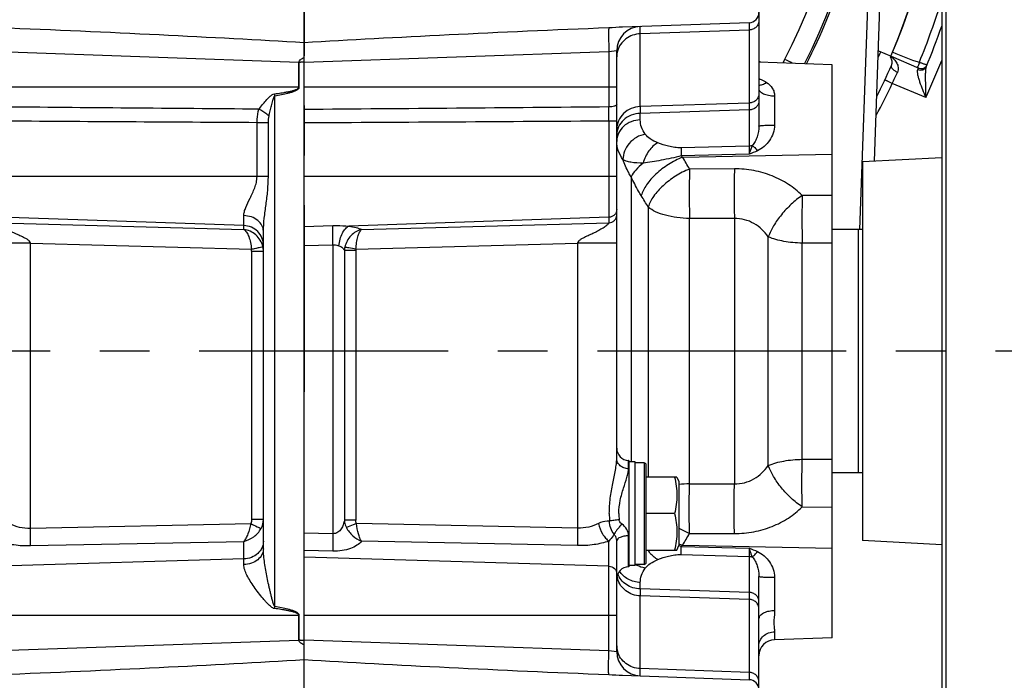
# Model space of a CAD drawing. Header units: millimetres. Extents: x 0 to 594, y 0 to 420.
# Tile 5 of 51: x 83 to 132, y 175 to 207. Entities that reach past the tile are written whole.
import ezdxf

# ---------------------------------------------------------------- set-up
doc = ezdxf.new("R2010")
doc.units = ezdxf.units.MM
doc.header["$LTSCALE"] = 32.67
doc.linetypes.add('CENTER', pattern=[0.6, 0.375, -0.075, 0.075, -0.075])
doc.layers.get('0').update_dxf_attribs({"linetype": 'CONTINUOUS'})
doc.layers.add('3_ALL_AXES', color=7, linetype='CONTINUOUS')
doc.layers.add('LAY0001', color=7, linetype='CONTINUOUS')

msp = doc.modelspace()

# ---------------------------------------------------------------- linework, layer by layer
at = {"color": 7, "linetype": 'CONTINUOUS'}
for p, q in [((128.938, 246.31), (128.938, 135.51)), ((128.738, 246.11), (128.738, 135.71)), ((125.432, 200.267), (126.041, 217.71)), ((119.738, 216.475), (119.738, 202.001)), ((97.338, 157.71), (97.338, 211.754)), ((119.256, 207.093), (113.026, 206.876)), ((112.738, 185.62), (112.738, 205.707)), ((125.622, 205.704), (126.242, 205.441)), ((127.53, 204.895), (127.62, 204.856)), ((128.017, 205.02), (128.02, 205.028)), ((128.019, 205.025), (128.021, 205.029)), ((95.338, 181.179), (95.338, 196.818)), ((114.188, 180.51), (114.188, 185.31)), ((112.738, 176.113), (112.738, 181.564)), ((119.738, 157.71), (119.738, 179.819)), ((113.026, 174.944), (119.256, 174.727))]:
    msp.add_line(p, q, dxfattribs=at)
at = {"color": 9, "linetype": 'CONTINUOUS'}
for p, q in [((124.715, 196.906), (125.442, 217.706)), ((119.256, 207.093), (119.256, 207.09)), ((119.256, 207.093), (119.256, 201.016)), ((119.256, 207.09), (119.256, 207.063)), ((119.256, 207.063), (119.256, 206.975)), ((113.896, 206.883), (113.896, 206.906)), ((113.896, 206.544), (113.896, 206.883)), ((119.256, 206.732), (113.896, 206.544)), ((113.896, 206.544), (113.896, 206.701)), ((113.896, 202.962), (113.896, 206.544)), ((97.086, 205.137), (82.324, 205.653)), ((112.352, 205.653), (97.338, 205.129)), ((112.738, 205.707), (112.352, 205.653)), ((112.352, 205.653), (112.352, 202.942)), ((97.086, 203.91), (97.086, 205.137)), ((97.104, 205.137), (97.086, 205.137)), ((97.104, 203.91), (97.104, 205.137)), ((97.326, 205.169), (97.338, 205.169)), ((119.738, 204.34), (119.743, 204.338)), ((119.738, 204.34), (119.743, 204.338)), ((97.104, 203.91), (81.938, 203.91)), ((112.738, 203.91), (97.338, 203.91)), ((127.95, 203.403), (126.307, 204.101)), ((95.907, 178.331), (95.907, 203.489)), ((120.51, 203.49), (120.51, 202.049)), ((119.256, 203.134), (113.896, 202.962)), ((119.256, 202.794), (113.896, 202.622)), ((112.738, 202.244), (112.352, 202.244)), ((112.352, 202.244), (112.352, 197.233)), ((113.896, 202.306), (113.896, 202.622)), ((95.024, 199.51), (95.024, 202.166)), ((95.582, 202.166), (95.024, 202.166)), ((95.582, 199.51), (95.582, 202.166)), ((119.256, 201.016), (115.916, 200.927)), ((119.256, 200.613), (115.916, 200.531)), ((118.533, 199.892), (116.322, 199.885)), ((95.582, 199.51), (81.938, 199.51)), ((112.738, 199.51), (97.338, 199.51)), ((113.44, 199.507), (113.44, 185.46)), ((114.286, 198.01), (114.286, 184.71)), ((94.373, 197.099), (82.324, 197.505)), ((94.373, 196.91), (94.373, 197.588)), ((112.352, 197.505), (99.548, 197.073)), ((118.533, 197.447), (116.322, 197.446)), ((116.322, 184.374), (116.322, 197.446)), ((118.533, 197.447), (118.533, 184.373)), ((82.324, 197.233), (94.373, 196.91)), ((97.338, 197.059), (98.759, 197.098)), ((100.165, 196.906), (112.352, 197.233)), ((120.201, 185.278), (120.201, 196.542)), ((83.868, 196.226), (81.938, 196.226)), ((83.868, 182.197), (83.868, 196.226)), ((83.868, 196.226), (94.749, 195.934)), ((97.338, 196.117), (98.759, 196.152)), ((98.759, 196.152), (98.759, 181.921)), ((99.894, 195.933), (110.808, 196.226)), ((112.738, 196.226), (110.808, 196.226)), ((110.808, 196.226), (110.808, 182.197)), ((121.869, 185.585), (121.869, 196.235)), ((94.759, 195.841), (94.759, 182.632)), ((94.759, 195.841), (95.338, 195.841)), ((99.324, 195.863), (99.324, 182.583)), ((99.888, 195.863), (99.324, 195.863)), ((99.888, 195.863), (99.888, 182.583)), ((113.317, 185.115), (113.317, 185.528)), ((114.088, 185.41), (114.088, 180.41)), ((116.322, 184.374), (118.533, 184.373)), ((83.868, 182.197), (94.712, 182.416)), ((94.759, 182.632), (95.338, 182.632)), ((99.888, 182.583), (99.324, 182.583)), ((110.808, 182.197), (99.916, 182.417)), ((98.759, 181.921), (97.338, 181.95)), ((113.317, 180.292), (113.317, 181.815)), ((116.322, 181.935), (118.533, 181.928)), ((83.868, 181.332), (94.373, 181.543)), ((94.373, 180.401), (94.373, 181.543)), ((110.808, 181.332), (100.165, 181.546)), ((112.352, 176.167), (112.352, 181.553)), ((98.759, 181.056), (97.338, 181.084)), ((115.784, 181.32), (115.785, 181.32)), ((115.916, 181.289), (119.256, 181.207)), ((115.916, 180.893), (119.256, 180.804)), ((94.373, 180.678), (82.324, 180.314)), ((112.352, 180.314), (97.338, 180.768)), ((119.256, 180.804), (119.256, 174.727)), ((113.896, 179.198), (113.896, 179.514)), ((120.51, 179.771), (120.51, 178.138)), ((119.256, 179.027), (113.896, 179.198)), ((119.256, 178.686), (113.896, 178.858)), ((113.896, 175.276), (113.896, 178.858)), ((81.938, 177.91), (97.104, 177.91)), ((97.086, 176.683), (97.086, 177.91)), ((97.104, 176.683), (97.104, 177.91)), ((97.338, 177.91), (112.738, 177.91)), ((120.51, 177.091), (120.51, 176.698)), ((82.324, 176.167), (97.086, 176.683)), ((97.104, 176.683), (97.086, 176.683)), ((97.338, 176.651), (97.329, 176.651)), ((97.338, 176.651), (97.329, 176.651)), ((97.338, 176.692), (112.352, 176.167)), ((112.352, 176.167), (112.738, 176.113)), ((119.256, 175.089), (113.896, 175.276)), ((113.896, 174.937), (113.896, 175.276)), ((113.896, 175.118), (113.896, 175.276)), ((113.896, 175.005), (113.896, 175.118)), ((119.256, 175.089), (119.256, 174.963)), ((113.896, 174.92), (113.896, 174.937)), ((113.896, 174.92), (113.896, 174.937)), ((113.896, 174.914), (113.896, 174.92)), ((119.256, 174.963), (119.256, 174.828))]:
    msp.add_line(p, q, dxfattribs=at)
for points in [[(113.896, 206.883), (113.896, 206.9), (113.896, 206.906)], [(113.896, 206.701), (113.896, 206.814), (113.896, 206.854), (113.896, 206.883)], [(119.256, 206.975), (119.256, 206.873), (119.256, 206.732)], [(113.896, 174.937), (113.896, 174.965), (113.896, 175.005)], [(119.256, 174.828), (119.256, 174.766), (119.256, 174.745), (119.256, 174.732), (119.256, 174.727)]]:
    msp.add_lwpolyline(points, dxfattribs=at)
at = {"color": 7, "linetype": 'CONTINUOUS'}
msp.add_lwpolyline([(127.62, 204.856), (127.65, 204.845), (127.68, 204.838), (127.712, 204.833), (127.744, 204.832), (127.775, 204.835), (127.807, 204.84), (127.837, 204.849), (127.867, 204.861), (127.895, 204.877), (127.921, 204.895), (127.946, 204.916), (127.968, 204.939), (127.987, 204.964), (128.004, 204.992), (128.017, 205.02)], dxfattribs=at)
for centre, radius, start, end in [((97.338, 217.71), 27.7, 332.8505, 27.725), ((97.338, 217.71), 31.4, 337, 23.5), ((119.238, 207.593), 0.5, 272, 360), ((113.938, 205.707), 1.2, 92.1191, 180), ((97.338, 217.71), 33.2, 337.3515, 341.0476), ((118.449, 203.171), 2.4, 55.4186, 57.4995), ((97.338, 217.71), 31.6, 333.2034, 336.2654), ((113.338, 186.128), 0.6, 180, 268), ((114.088, 185.31), 0.1, 0, 90), ((114.088, 180.51), 0.1, 270, 360), ((113.338, 179.692), 0.6, 92, 180), ((120.538, 175.898), 0.8, 92, 179.5189), ((113.938, 176.113), 1.2, 180, 267.8924), ((119.238, 174.227), 0.5, 0, 88)]:
    msp.add_arc(centre, radius, start, end, dxfattribs=at)
at = {"color": 9, "linetype": 'CONTINUOUS'}
for centre, radius, start, end in [((97.373, 217.71), 26.7, 332.275, 27.725), ((97.338, 217.738), 27.8, 332.8842, 352.7031), ((97.338, 217.71), 32.8, 337.4832, 343.2175), ((113.807, 205.417), 1.069, 164.7954, 179.951), ((97.338, 217.71), 30.849, 336.4298, 337), ((124.372, 203.52), 3.801, 152.2759, 155.2987), ((94.584, 155.065), 56.75, 61.8274, 62.2501), ((97.321, 217.713), 33.808, 334.9589, 338.3293), ((111.495, 211.293), 16.466, 334.0992, 336.19), ((97.337, 217.714), 32.009, 331.6728, 334.8309), ((76.872, 200.19), 19.319, 9.8324, 10.1308), ((-153.65, 202.593), 266.002, 359.9249, 0.0751), ((266.009, 202.792), 152.112, 179.93592, 180.06408), ((120.11, 204.838), 6.011, 225.7561, 226.5975), ((-19.33, 121.022), 156.91, 30.17223, 30.41968), ((-65.753, 89.674), 210.121, 31.03674, 31.21707), ((94.331, 195.841), 0.428, 0.008, 12.6166), ((94.348, 195.841), 0.99, 0.0202, 13.1215), ((100.321, 195.82), 0.998, 167.7744, 177.5292), ((100.3, 195.863), 0.412, 170.1992, 180.0276), ((116.398, 179.156), 5.219, 90.8343, 96.7069), ((118.285, 182.912), 5.914, 180.0169, 183.6647), ((115.87, 182.912), 3.029, 180.0325, 185.8403), ((94.376, 182.632), 0.962, 331.3977, 359.9973), ((117.975, 186), 4.388, 240.1068, 247.8666), ((-19.33, 260.798), 156.91, 329.58032, 329.82777), ((117.61, 185.325), 4.297, 244.9097, 247.7017), ((120.11, 176.982), 6.011, 133.4026, 134.2439), ((110.131, 157.437), 24.543, 76.3675, 76.6812), ((114.421, 181.606), 1.419, 237.499, 237.8868), ((113.807, 179.986), 1.069, 189.0682, 195.3863), ((243.774, 179.028), 129.878, 179.92495, 180.07505), ((76.965, 181.614), 19.224, 349.8685, 350.1683), ((119.943, 177.735), 0.205, 171.2875, 179.9706), ((119.953, 177.734), 0.215, 162.8593, 171.2496), ((113.807, 176.404), 1.069, 180.049, 195.2046)]:
    msp.add_arc(centre, radius, start, end, dxfattribs=at)
at = {"color": 7, "linetype": 'CONTINUOUS'}
for centre, major_axis, start_param, end_param in [((77.272, 205.828), (34.384, -1.201), 0.948875, 1.424377), ((117.404, 205.828), (34.384, 1.201), 1.717216, 2.192717), ((77.272, 175.992), (-34.384, -1.201), 1.717216, 2.192717), ((117.404, 175.992), (-34.384, 1.201), 0.948875, 1.424377)]:
    msp.add_ellipse(centre, major_axis=major_axis, ratio=0.034878, start_param=start_param, end_param=end_param, dxfattribs=at)
at = {"color": 9, "linetype": 'CONTINUOUS'}
for points, knots in [([(119.738, 207.201), (119.738, 207.141), (119.713, 207.019), (119.605, 206.865), (119.445, 206.761), (119.319, 206.734), (119.256, 206.732)], [0, 0, 0, 0, 0.242925, 0.489985, 0.74287, 1, 1, 1, 1]), ([(112.346, 206.839), (112.343, 206.823), (112.34, 206.777), (112.336, 206.692), (112.335, 206.575), (112.335, 206.364), (112.34, 206.053), (112.347, 205.792), (112.352, 205.653)], [0, 0, 0, 0, 0.042332, 0.114698, 0.214946, 0.339952, 0.647876, 1, 1, 1, 1]), ([(113.896, 206.544), (113.769, 206.54), (113.514, 206.493), (113.176, 206.313), (112.913, 206.041), (112.807, 205.814), (112.775, 205.697)], [0, 0, 0, 0, 0.255836, 0.508551, 0.756526, 1, 1, 1, 1]), ([(97.086, 205.137), (97.087, 205.167), (97.113, 205.226), (97.18, 205.287), (97.256, 205.336), (97.311, 205.363), (97.338, 205.376)], [0, 0, 0, 0, 0.248375, 0.498863, 0.749484, 1, 1, 1, 1]), ([(97.104, 205.137), (97.104, 205.142), (97.116, 205.146), (97.132, 205.151), (97.156, 205.155), (97.184, 205.158), (97.222, 205.162), (97.269, 205.166), (97.307, 205.168), (97.326, 205.169)], [0, 0, 0, 0, 0.060674, 0.123374, 0.248587, 0.373821, 0.499058, 0.749527, 1, 1, 1, 1]), ([(127.638, 205.149), (127.628, 205.115), (127.609, 205.053), (127.58, 204.973), (127.555, 204.921), (127.541, 204.899), (127.532, 204.893), (127.53, 204.895)], [0, 0, 0, 0, 0.377612, 0.697619, 0.912181, 0.970813, 1, 1, 1, 1]), ([(127.638, 205.149), (127.685, 205.131), (127.755, 205.106), (127.844, 205.073), (127.9, 205.054), (127.947, 205.038), (127.981, 205.027), (128.004, 205.02), (128.013, 205.019), (128.017, 205.019), (128.017, 205.02)], [0, 0, 0, 0, 0.381491, 0.55387, 0.705012, 0.82914, 0.921541, 0.978809, 0.99372, 1, 1, 1, 1]), ([(126.56, 204.646), (126.512, 204.667), (126.424, 204.714), (126.321, 204.802), (126.257, 204.896), (126.254, 204.966), (126.265, 204.991)], [0, 0, 0, 0, 0.320198, 0.605567, 0.830651, 1, 1, 1, 1]), ([(127.552, 204.772), (127.536, 204.741), (127.53, 204.654), (127.552, 204.516), (127.595, 204.353), (127.674, 204.109), (127.794, 203.791), (127.897, 203.534), (127.95, 203.403)], [0, 0, 0, 0, 0.072831, 0.17302, 0.292395, 0.423793, 0.706201, 1, 1, 1, 1]), ([(127.978, 204.925), (127.962, 204.888), (127.914, 204.819), (127.805, 204.754), (127.677, 204.735), (127.591, 204.755), (127.552, 204.772)], [0, 0, 0, 0, 0.241419, 0.48738, 0.740747, 1, 1, 1, 1]), ([(127.59, 204.84), (127.587, 204.836), (127.574, 204.814), (127.562, 204.791), (127.552, 204.772)], [0, 0, 0, 0, 0.190521, 1, 1, 1, 1]), ([(127.6, 204.854), (127.599, 204.853), (127.596, 204.849), (127.592, 204.844), (127.59, 204.84)], [0, 0, 0, 0, 0.206201, 1, 1, 1, 1]), ([(127.609, 204.861), (127.609, 204.861), (127.605, 204.861), (127.602, 204.857), (127.6, 204.854)], [0, 0, 0, 0, 0.138595, 1, 1, 1, 1]), ([(127.978, 204.925), (127.96, 204.884), (127.943, 204.782), (127.932, 204.619), (127.93, 204.434), (127.932, 204.168), (127.941, 203.823), (127.948, 203.544), (127.95, 203.403)], [0, 0, 0, 0, 0.089003, 0.199411, 0.322079, 0.45189, 0.722776, 1, 1, 1, 1]), ([(119.738, 204.022), (119.796, 204.016), (119.933, 204.043), (120.052, 204.108), (120.115, 204.15)], [0, 0, 0, 0, 0.435993, 1, 1, 1, 1]), ([(119.743, 204.338), (119.776, 204.325), (119.904, 204.272), (120.029, 204.207), (120.115, 204.15)], [0, 0, 0, 0, 0.25357, 1, 1, 1, 1]), ([(120.115, 204.15), (120.226, 204.076), (120.377, 203.934), (120.49, 203.69), (120.51, 203.557), (120.51, 203.49)], [0, 0, 0, 0, 0.501381, 0.748827, 1, 1, 1, 1]), ([(126.307, 204.101), (126.283, 204.112), (126.236, 204.134), (126.168, 204.166), (126.105, 204.195), (126.05, 204.221), (126.01, 204.239), (125.983, 204.251), (125.968, 204.259), (125.956, 204.264), (125.946, 204.268), (125.942, 204.269), (125.938, 204.272), (125.938, 204.271)], [0, 0, 0, 0, 0.194223, 0.381441, 0.554316, 0.706071, 0.830757, 0.881371, 0.923488, 0.956678, 0.980634, 0.995107, 1, 1, 1, 1]), ([(95.889, 203.588), (95.994, 203.602), (96.151, 203.624), (96.359, 203.658), (96.515, 203.686), (96.67, 203.718), (96.823, 203.756), (96.95, 203.798), (97.041, 203.842), (97.086, 203.885), (97.086, 203.91)], [0, 0, 0, 0, 0.250593, 0.375892, 0.501191, 0.626488, 0.751778, 0.877003, 0.93957, 1, 1, 1, 1]), ([(95.907, 203.489), (96.014, 203.507), (96.228, 203.547), (96.494, 203.606), (96.703, 203.664), (96.86, 203.717), (97, 203.777), (97.104, 203.858), (97.104, 203.91)], [0, 0, 0, 0, 0.25127, 0.502529, 0.628166, 0.75379, 0.879298, 1, 1, 1, 1]), ([(119.738, 203.839), (119.738, 203.816), (119.75, 203.767), (119.797, 203.702), (119.87, 203.643), (119.966, 203.592), (120.083, 203.549), (120.265, 203.505), (120.411, 203.491), (120.51, 203.49)], [0, 0, 0, 0, 0.075184, 0.160633, 0.26242, 0.382347, 0.519396, 0.670789, 1, 1, 1, 1]), ([(95.113, 202.834), (95.168, 202.905), (95.281, 203.046), (95.458, 203.254), (95.616, 203.422), (95.757, 203.54), (95.844, 203.582), (95.889, 203.588)], [0, 0, 0, 0, 0.246006, 0.495474, 0.747355, 0.873917, 1, 1, 1, 1]), ([(95.615, 202.5), (95.634, 202.584), (95.663, 202.71), (95.703, 202.878), (95.734, 203.004), (95.766, 203.13), (95.795, 203.234), (95.82, 203.317), (95.841, 203.379), (95.862, 203.429), (95.882, 203.467), (95.897, 203.484), (95.907, 203.489)], [0, 0, 0, 0, 0.249228, 0.374111, 0.499142, 0.624299, 0.74956, 0.812225, 0.874906, 0.937581, 0.968919, 1, 1, 1, 1]), ([(119.738, 203.603), (119.738, 203.543), (119.713, 203.421), (119.605, 203.267), (119.445, 203.163), (119.319, 203.136), (119.256, 203.134)], [0, 0, 0, 0, 0.242925, 0.489985, 0.74287, 1, 1, 1, 1]), ([(119.738, 203.235), (119.738, 203.178), (119.712, 203.062), (119.603, 202.918), (119.444, 202.82), (119.319, 202.795), (119.256, 202.794)], [0, 0, 0, 0, 0.235769, 0.479974, 0.735825, 1, 1, 1, 1]), ([(95.024, 202.166), (95.025, 202.224), (95.032, 202.448), (95.066, 202.673), (95.113, 202.834)], [0, 0, 0, 0, 0.255018, 1, 1, 1, 1]), ([(95.615, 202.5), (95.579, 202.53), (95.42, 202.654), (95.248, 202.761), (95.113, 202.834)], [0, 0, 0, 0, 0.23833, 1, 1, 1, 1]), ([(112.738, 203.081), (112.738, 203.061), (112.715, 203.029), (112.671, 203.003), (112.602, 202.973), (112.494, 202.949), (112.402, 202.942), (112.352, 202.942)], [0, 0, 0, 0, 0.13836, 0.236903, 0.35741, 0.65501, 1, 1, 1, 1]), ([(113.896, 202.962), (113.744, 202.957), (113.441, 202.893), (113.057, 202.642), (112.799, 202.273), (112.738, 201.979), (112.738, 201.835)], [0, 0, 0, 0, 0.257131, 0.510015, 0.757074, 1, 1, 1, 1]), ([(113.896, 202.622), (113.744, 202.617), (113.445, 202.558), (113.061, 202.325), (112.801, 201.978), (112.738, 201.699), (112.738, 201.563)], [0, 0, 0, 0, 0.264176, 0.520026, 0.76423, 1, 1, 1, 1]), ([(113.896, 202.306), (113.744, 202.302), (113.445, 202.242), (113.061, 202.009), (112.801, 201.662), (112.738, 201.383), (112.738, 201.248)], [0, 0, 0, 0, 0.264176, 0.520026, 0.76423, 1, 1, 1, 1]), ([(114.141, 201.603), (114.065, 201.708), (113.941, 201.932), (113.896, 202.185), (113.896, 202.306)], [0, 0, 0, 0, 0.518109, 1, 1, 1, 1]), ([(119.738, 202.001), (119.738, 201.824), (119.69, 201.563), (119.562, 201.246), (119.473, 201.101), (119.413, 201.043)], [0, 0, 0, 0, 0.515537, 0.757068, 1, 1, 1, 1]), ([(120.51, 202.049), (120.51, 201.914), (120.459, 201.643), (120.273, 201.284), (120.008, 200.982), (119.785, 200.832), (119.664, 200.777)], [0, 0, 0, 0, 0.253991, 0.504156, 0.751429, 1, 1, 1, 1]), ([(119.738, 202.001), (119.738, 202.003), (119.744, 202.007), (119.763, 202.013), (119.805, 202.021), (119.875, 202.028), (119.97, 202.035), (120.085, 202.041), (120.267, 202.047), (120.411, 202.049), (120.51, 202.049)], [0, 0, 0, 0, 0.007603, 0.022953, 0.080148, 0.171875, 0.295071, 0.445325, 0.617179, 1, 1, 1, 1]), ([(113.044, 200.351), (112.949, 200.486), (112.794, 200.772), (112.738, 201.093), (112.738, 201.248)], [0, 0, 0, 0, 0.518083, 1, 1, 1, 1]), ([(114.141, 201.603), (113.992, 201.575), (113.699, 201.464), (113.34, 201.17), (113.099, 200.786), (113.041, 200.492), (113.044, 200.351)], [0, 0, 0, 0, 0.254667, 0.51278, 0.763623, 1, 1, 1, 1]), ([(114.756, 201.175), (114.628, 201.228), (114.402, 201.342), (114.208, 201.51), (114.141, 201.603)], [0, 0, 0, 0, 0.548603, 1, 1, 1, 1]), ([(114.756, 201.175), (114.582, 201.084), (114.274, 200.776), (114.094, 200.39), (114.036, 200.175)], [0, 0, 0, 0, 0.468573, 1, 1, 1, 1]), ([(115.916, 200.927), (115.807, 200.924), (115.595, 200.94), (115.204, 201.015), (114.928, 201.104), (114.756, 201.175)], [0, 0, 0, 0, 0.273868, 0.531416, 1, 1, 1, 1]), ([(115.916, 200.927), (115.915, 200.901), (115.914, 200.769), (115.915, 200.637), (115.916, 200.531)], [0, 0, 0, 0, 0.196686, 1, 1, 1, 1]), ([(119.413, 201.043), (119.398, 201.014), (119.334, 200.875), (119.289, 200.728), (119.256, 200.613)], [0, 0, 0, 0, 0.217662, 1, 1, 1, 1]), ([(119.256, 201.016), (119.256, 200.99), (119.256, 200.855), (119.256, 200.721), (119.256, 200.613)], [0, 0, 0, 0, 0.196152, 1, 1, 1, 1]), ([(119.413, 201.043), (119.456, 201.013), (119.545, 200.928), (119.622, 200.833), (119.664, 200.777)], [0, 0, 0, 0, 0.429267, 1, 1, 1, 1]), ([(114.036, 200.175), (113.834, 200.173), (113.554, 200.186), (113.223, 200.264), (113.095, 200.318), (113.044, 200.351)], [0, 0, 0, 0, 0.593695, 0.821044, 1, 1, 1, 1]), ([(113.44, 199.507), (113.4, 199.572), (113.244, 199.841), (113.12, 200.129), (113.044, 200.351)], [0, 0, 0, 0, 0.246421, 1, 1, 1, 1]), ([(115.98, 200.47), (115.737, 200.371), (115.274, 200.129), (114.671, 199.67), (114.207, 199.154), (114, 198.765), (113.944, 198.576)], [0, 0, 0, 0, 0.275217, 0.546096, 0.792485, 1, 1, 1, 1]), ([(115.916, 200.531), (115.586, 200.451), (114.963, 200.314), (114.333, 200.207), (114.036, 200.175)], [0, 0, 0, 0, 0.53174, 1, 1, 1, 1]), ([(114.036, 200.175), (113.907, 200.07), (113.686, 199.867), (113.502, 199.626), (113.44, 199.507)], [0, 0, 0, 0, 0.553999, 1, 1, 1, 1]), ([(116.322, 199.885), (116.08, 199.787), (115.619, 199.549), (115.017, 199.095), (114.552, 198.584), (114.344, 198.198), (114.286, 198.01)], [0, 0, 0, 0, 0.274941, 0.545564, 0.791998, 1, 1, 1, 1]), ([(116.322, 199.885), (116.311, 199.487), (116.304, 198.674), (116.312, 197.861), (116.322, 197.446)], [0, 0, 0, 0, 0.489622, 1, 1, 1, 1]), ([(118.533, 199.892), (118.523, 199.493), (118.515, 198.678), (118.523, 197.863), (118.533, 197.447)], [0, 0, 0, 0, 0.48978, 1, 1, 1, 1]), ([(121.869, 198.582), (121.662, 198.786), (121.197, 199.159), (120.387, 199.576), (119.485, 199.836), (118.852, 199.893), (118.533, 199.892)], [0, 0, 0, 0, 0.237251, 0.484034, 0.739251, 1, 1, 1, 1]), ([(94.373, 197.588), (94.373, 197.653), (94.397, 197.793), (94.5, 198.084), (94.65, 198.381), (94.805, 198.695), (94.916, 198.951), (95.002, 199.222), (95.024, 199.414), (95.024, 199.51)], [0, 0, 0, 0, 0.096409, 0.205436, 0.451296, 0.58352, 0.719818, 0.859064, 1, 1, 1, 1]), ([(95.338, 196.818), (95.338, 197.035), (95.38, 197.477), (95.471, 198.141), (95.557, 198.821), (95.582, 199.28), (95.582, 199.51)], [0, 0, 0, 0, 0.240836, 0.490779, 0.744618, 1, 1, 1, 1]), ([(113.944, 198.576), (113.9, 198.649), (113.721, 198.953), (113.557, 199.266), (113.44, 199.507)], [0, 0, 0, 0, 0.241334, 1, 1, 1, 1]), ([(121.869, 198.582), (121.68, 198.452), (121.317, 198.157), (120.842, 197.653), (120.458, 197.114), (120.268, 196.73), (120.201, 196.542)], [0, 0, 0, 0, 0.258483, 0.522969, 0.775518, 1, 1, 1, 1]), ([(121.869, 198.582), (121.86, 198.201), (121.853, 197.418), (121.861, 196.636), (121.869, 196.235)], [0, 0, 0, 0, 0.487251, 1, 1, 1, 1]), ([(112.738, 197.891), (112.738, 197.842), (112.718, 197.742), (112.632, 197.615), (112.504, 197.529), (112.403, 197.507), (112.352, 197.505)], [0, 0, 0, 0, 0.246067, 0.494418, 0.746017, 1, 1, 1, 1]), ([(116.322, 197.446), (116.115, 197.449), (115.715, 197.478), (115.152, 197.588), (114.67, 197.757), (114.396, 197.918), (114.286, 198.01)], [0, 0, 0, 0, 0.28895, 0.560185, 0.80022, 1, 1, 1, 1]), ([(95.338, 196.818), (95.338, 196.917), (95.283, 197.126), (95.061, 197.377), (94.744, 197.542), (94.499, 197.584), (94.373, 197.588)], [0, 0, 0, 0, 0.219945, 0.458279, 0.720819, 1, 1, 1, 1]), ([(112.352, 197.233), (112.403, 197.234), (112.504, 197.257), (112.632, 197.343), (112.718, 197.47), (112.738, 197.569), (112.738, 197.619)], [0, 0, 0, 0, 0.253983, 0.505582, 0.753933, 1, 1, 1, 1]), ([(120.201, 196.542), (120.108, 196.674), (119.896, 196.923), (119.499, 197.219), (119.036, 197.41), (118.7, 197.449), (118.533, 197.447)], [0, 0, 0, 0, 0.245631, 0.493747, 0.74531, 1, 1, 1, 1]), ([(83.868, 196.226), (83.866, 196.269), (83.813, 196.349), (83.67, 196.448), (83.471, 196.545), (83.232, 196.652), (82.997, 196.763), (82.809, 196.862), (82.666, 196.946), (82.567, 197.009), (82.478, 197.071), (82.404, 197.13), (82.354, 197.177), (82.33, 197.21), (82.324, 197.226), (82.324, 197.233)], [0, 0, 0, 0, 0.068942, 0.1392, 0.279732, 0.41982, 0.558619, 0.69434, 0.759903, 0.822767, 0.881396, 0.933295, 0.974434, 0.989334, 1, 1, 1, 1]), ([(95.338, 196.133), (95.338, 196.256), (95.288, 196.506), (95.073, 196.823), (94.753, 197.038), (94.5, 197.094), (94.373, 197.099)], [0, 0, 0, 0, 0.246068, 0.494418, 0.746016, 1, 1, 1, 1]), ([(94.373, 196.91), (94.425, 196.876), (94.522, 196.763), (94.629, 196.542), (94.711, 196.257), (94.74, 196.046), (94.749, 195.934)], [0, 0, 0, 0, 0.17297, 0.404355, 0.686883, 1, 1, 1, 1]), ([(95.312, 196.065), (95.261, 196.283), (95.013, 196.684), (94.588, 196.881), (94.373, 196.91)], [0, 0, 0, 0, 0.507076, 1, 1, 1, 1]), ([(98.759, 196.152), (98.754, 196.346), (98.75, 196.613), (98.752, 196.928), (98.755, 197.05), (98.759, 197.098)], [0, 0, 0, 0, 0.614149, 0.847365, 1, 1, 1, 1]), ([(98.759, 197.098), (98.827, 197.1), (99.09, 197.103), (99.353, 197.09), (99.548, 197.073)], [0, 0, 0, 0, 0.256887, 1, 1, 1, 1]), ([(99.055, 196.108), (99.065, 196.217), (99.103, 196.428), (99.21, 196.713), (99.354, 196.938), (99.482, 197.044), (99.548, 197.073)], [0, 0, 0, 0, 0.293654, 0.569116, 0.80741, 1, 1, 1, 1]), ([(100.165, 196.906), (99.973, 196.861), (99.603, 196.625), (99.391, 196.244), (99.345, 196.031)], [0, 0, 0, 0, 0.475629, 1, 1, 1, 1]), ([(99.548, 197.073), (99.67, 197.057), (99.881, 197.02), (100.086, 196.951), (100.165, 196.906)], [0, 0, 0, 0, 0.576184, 1, 1, 1, 1]), ([(99.894, 195.933), (99.9, 196.043), (99.922, 196.25), (99.982, 196.531), (100.05, 196.729), (100.114, 196.846), (100.147, 196.89), (100.165, 196.906)], [0, 0, 0, 0, 0.320853, 0.609605, 0.840859, 0.929817, 1, 1, 1, 1]), ([(112.352, 197.233), (112.352, 197.226), (112.346, 197.21), (112.322, 197.177), (112.272, 197.13), (112.198, 197.071), (112.109, 197.009), (112.01, 196.946), (111.868, 196.862), (111.679, 196.763), (111.444, 196.652), (111.205, 196.545), (111.007, 196.448), (110.863, 196.349), (110.81, 196.269), (110.808, 196.226)], [0, 0, 0, 0, 0.010666, 0.025566, 0.066705, 0.118604, 0.177233, 0.240097, 0.30566, 0.441381, 0.58018, 0.720268, 0.8608, 0.931058, 1, 1, 1, 1]), ([(121.869, 196.235), (121.565, 196.239), (120.997, 196.29), (120.443, 196.437), (120.201, 196.542)], [0, 0, 0, 0, 0.536132, 1, 1, 1, 1]), ([(94.749, 195.934), (94.819, 195.95), (94.948, 195.979), (95.119, 196.019), (95.232, 196.044), (95.29, 196.059), (95.307, 196.063), (95.312, 196.065)], [0, 0, 0, 0, 0.371975, 0.688962, 0.908158, 0.971202, 1, 1, 1, 1]), ([(98.759, 196.152), (98.785, 196.154), (98.886, 196.155), (98.985, 196.132), (99.055, 196.108)], [0, 0, 0, 0, 0.262672, 1, 1, 1, 1]), ([(99.055, 196.108), (99.12, 196.085), (99.233, 196.024), (99.307, 195.916), (99.324, 195.863)], [0, 0, 0, 0, 0.551701, 1, 1, 1, 1]), ([(99.894, 195.933), (99.779, 195.953), (99.596, 195.986), (99.413, 196.018), (99.345, 196.031)], [0, 0, 0, 0, 0.629145, 1, 1, 1, 1]), ([(112.372, 182.91), (112.372, 183.164), (112.406, 183.663), (112.531, 184.377), (112.652, 184.934), (112.721, 185.343), (112.738, 185.532), (112.738, 185.62)], [0, 0, 0, 0, 0.277967, 0.546202, 0.79302, 0.903018, 1, 1, 1, 1]), ([(113.317, 185.115), (113.241, 185.118), (113.093, 185.146), (112.901, 185.256), (112.77, 185.421), (112.738, 185.556), (112.738, 185.62)], [0, 0, 0, 0, 0.26943, 0.527566, 0.769679, 1, 1, 1, 1]), ([(118.533, 184.373), (118.7, 184.371), (119.036, 184.411), (119.499, 184.601), (119.896, 184.897), (120.108, 185.146), (120.201, 185.278)], [0, 0, 0, 0, 0.254677, 0.506242, 0.754359, 1, 1, 1, 1]), ([(120.201, 185.278), (120.443, 185.383), (120.997, 185.53), (121.565, 185.581), (121.869, 185.585)], [0, 0, 0, 0, 0.463868, 1, 1, 1, 1]), ([(121.869, 183.238), (121.68, 183.369), (121.317, 183.663), (120.842, 184.167), (120.458, 184.707), (120.268, 185.09), (120.201, 185.278)], [0, 0, 0, 0, 0.258483, 0.522969, 0.775518, 1, 1, 1, 1]), ([(121.869, 183.238), (121.86, 183.619), (121.853, 184.402), (121.861, 185.184), (121.869, 185.585)], [0, 0, 0, 0, 0.487251, 1, 1, 1, 1]), ([(112.841, 182.91), (112.841, 183.131), (112.891, 183.56), (113.062, 184.147), (113.216, 184.59), (113.298, 184.906), (113.317, 185.049), (113.317, 185.115)], [0, 0, 0, 0, 0.292366, 0.567388, 0.809516, 0.912403, 1, 1, 1, 1]), ([(116.322, 181.935), (116.311, 182.333), (116.304, 183.146), (116.312, 183.959), (116.322, 184.374)], [0, 0, 0, 0, 0.489622, 1, 1, 1, 1]), ([(118.533, 181.928), (118.523, 182.327), (118.515, 183.142), (118.523, 183.958), (118.533, 184.373)], [0, 0, 0, 0, 0.48978, 1, 1, 1, 1]), ([(118.533, 181.928), (118.852, 181.927), (119.485, 181.984), (120.387, 182.244), (121.197, 182.661), (121.662, 183.034), (121.869, 183.238)], [0, 0, 0, 0, 0.26074, 0.515957, 0.762741, 1, 1, 1, 1]), ([(82.839, 182.419), (82.99, 182.342), (83.328, 182.223), (83.685, 182.192), (83.868, 182.197)], [0, 0, 0, 0, 0.480785, 1, 1, 1, 1]), ([(94.712, 182.416), (94.682, 182.242), (94.616, 181.997), (94.487, 181.71), (94.413, 181.592), (94.373, 181.543)], [0, 0, 0, 0, 0.55982, 0.8002, 1, 1, 1, 1]), ([(94.712, 182.416), (94.821, 182.365), (94.99, 182.284), (95.161, 182.204), (95.221, 182.171)], [0, 0, 0, 0, 0.637108, 1, 1, 1, 1]), ([(99.324, 182.583), (99.313, 182.508), (99.278, 182.361), (99.179, 182.151), (99.041, 182.002), (98.89, 181.929), (98.803, 181.919), (98.759, 181.921)], [0, 0, 0, 0, 0.237037, 0.477477, 0.727554, 0.860931, 1, 1, 1, 1]), ([(99.324, 182.583), (99.326, 182.553), (99.342, 182.432), (99.381, 182.315), (99.422, 182.232)], [0, 0, 0, 0, 0.24747, 1, 1, 1, 1]), ([(99.916, 182.417), (99.865, 182.398), (99.7, 182.337), (99.535, 182.277), (99.422, 182.232)], [0, 0, 0, 0, 0.311444, 1, 1, 1, 1]), ([(100.165, 181.546), (100.136, 181.597), (100.082, 181.717), (99.988, 182.005), (99.939, 182.246), (99.916, 182.417)], [0, 0, 0, 0, 0.192945, 0.433032, 1, 1, 1, 1]), ([(111.837, 182.419), (111.686, 182.342), (111.348, 182.223), (110.991, 182.192), (110.808, 182.197)], [0, 0, 0, 0, 0.480784, 1, 1, 1, 1]), ([(112.384, 182.534), (112.344, 182.538), (112.156, 182.544), (111.969, 182.486), (111.837, 182.419)], [0, 0, 0, 0, 0.211829, 1, 1, 1, 1]), ([(111.837, 182.419), (111.88, 182.24), (111.98, 181.986), (112.176, 181.706), (112.292, 181.596), (112.352, 181.553)], [0, 0, 0, 0, 0.537352, 0.784134, 1, 1, 1, 1]), ([(112.857, 182.604), (112.767, 182.596), (112.609, 182.578), (112.451, 182.551), (112.384, 182.534)], [0, 0, 0, 0, 0.562861, 1, 1, 1, 1]), ([(112.61, 181.89), (112.539, 181.98), (112.426, 182.186), (112.385, 182.418), (112.384, 182.534)], [0, 0, 0, 0, 0.497068, 1, 1, 1, 1]), ([(112.997, 182.39), (112.952, 182.343), (112.866, 182.251), (112.752, 182.115), (112.667, 181.997), (112.623, 181.923), (112.61, 181.89)], [0, 0, 0, 0, 0.308178, 0.596223, 0.834594, 1, 1, 1, 1]), ([(112.997, 182.39), (112.945, 182.429), (112.882, 182.497), (112.859, 182.582), (112.857, 182.604)], [0, 0, 0, 0, 0.747916, 1, 1, 1, 1]), ([(113.317, 181.815), (113.317, 181.925), (113.246, 182.151), (113.089, 182.32), (112.997, 182.39)], [0, 0, 0, 0, 0.487811, 1, 1, 1, 1]), ([(83.868, 181.332), (83.873, 181.453), (83.875, 181.742), (83.872, 182.031), (83.868, 182.197)], [0, 0, 0, 0, 0.42278, 1, 1, 1, 1]), ([(94.373, 181.543), (94.548, 181.583), (94.883, 181.738), (95.134, 182.013), (95.221, 182.171)], [0, 0, 0, 0, 0.498483, 1, 1, 1, 1]), ([(98.759, 181.921), (98.756, 181.755), (98.753, 181.466), (98.754, 181.178), (98.759, 181.056)], [0, 0, 0, 0, 0.57722, 1, 1, 1, 1]), ([(99.422, 182.232), (99.5, 182.075), (99.718, 181.8), (100.01, 181.608), (100.165, 181.546)], [0, 0, 0, 0, 0.513236, 1, 1, 1, 1]), ([(110.808, 182.197), (110.805, 182.031), (110.801, 181.742), (110.803, 181.453), (110.808, 181.332)], [0, 0, 0, 0, 0.57722, 1, 1, 1, 1]), ([(112.61, 181.89), (112.594, 181.865), (112.513, 181.749), (112.421, 181.641), (112.352, 181.553)], [0, 0, 0, 0, 0.210854, 1, 1, 1, 1]), ([(112.738, 181.564), (112.738, 181.593), (112.725, 181.711), (112.668, 181.823), (112.61, 181.89)], [0, 0, 0, 0, 0.247232, 1, 1, 1, 1]), ([(113.317, 181.815), (113.242, 181.814), (113.134, 181.804), (112.996, 181.772), (112.863, 181.727), (112.738, 181.645), (112.738, 181.564)], [0, 0, 0, 0, 0.338444, 0.493776, 0.634009, 1, 1, 1, 1]), ([(82.324, 181.553), (82.561, 181.473), (83.073, 181.356), (83.597, 181.326), (83.868, 181.332)], [0, 0, 0, 0, 0.479302, 1, 1, 1, 1]), ([(95.338, 181.544), (95.338, 181.433), (95.286, 181.204), (95.068, 180.921), (94.748, 180.731), (94.499, 180.682), (94.373, 180.678)], [0, 0, 0, 0, 0.233536, 0.476874, 0.733658, 1, 1, 1, 1]), ([(100.165, 181.546), (100.103, 181.469), (99.934, 181.324), (99.608, 181.168), (99.205, 181.071), (98.912, 181.053), (98.759, 181.056)], [0, 0, 0, 0, 0.194152, 0.428002, 0.700941, 1, 1, 1, 1]), ([(112.352, 181.553), (112.115, 181.473), (111.603, 181.356), (111.08, 181.326), (110.808, 181.332)], [0, 0, 0, 0, 0.479301, 1, 1, 1, 1]), ([(95.338, 181.179), (95.338, 181.079), (95.283, 180.868), (95.062, 180.614), (94.744, 180.447), (94.499, 180.404), (94.373, 180.401)], [0, 0, 0, 0, 0.221298, 0.46011, 0.722072, 1, 1, 1, 1]), ([(95.907, 178.331), (95.893, 178.338), (95.874, 178.366), (95.848, 178.421), (95.822, 178.495), (95.795, 178.585), (95.77, 178.675), (95.747, 178.765), (95.716, 178.886), (95.68, 179.037), (95.638, 179.218), (95.585, 179.46), (95.522, 179.76), (95.453, 180.12), (95.395, 180.477), (95.352, 180.83), (95.338, 181.064), (95.338, 181.179)], [0, 0, 0, 0, 0.01583, 0.031847, 0.063881, 0.095908, 0.12792, 0.159914, 0.191885, 0.255752, 0.319497, 0.383095, 0.509725, 0.635335, 0.759472, 0.881423, 1, 1, 1, 1]), ([(114.756, 180.645), (114.71, 180.669), (114.521, 180.79), (114.37, 180.965), (114.275, 181.11)], [0, 0, 0, 0, 0.228215, 1, 1, 1, 1]), ([(114.756, 180.645), (114.928, 180.716), (115.204, 180.805), (115.595, 180.88), (115.807, 180.896), (115.916, 180.893)], [0, 0, 0, 0, 0.468574, 0.726113, 1, 1, 1, 1]), ([(115.916, 180.893), (115.915, 180.919), (115.914, 181.051), (115.915, 181.183), (115.916, 181.289)], [0, 0, 0, 0, 0.196686, 1, 1, 1, 1]), ([(119.256, 181.207), (119.267, 181.165), (119.311, 181.019), (119.363, 180.874), (119.413, 180.777)], [0, 0, 0, 0, 0.282507, 1, 1, 1, 1]), ([(119.256, 181.207), (119.256, 181.166), (119.256, 181.032), (119.256, 180.898), (119.256, 180.804)], [0, 0, 0, 0, 0.29987, 1, 1, 1, 1]), ([(119.413, 180.777), (119.456, 180.807), (119.545, 180.892), (119.622, 180.987), (119.664, 181.043)], [0, 0, 0, 0, 0.429263, 1, 1, 1, 1]), ([(119.664, 181.043), (119.785, 180.988), (120.008, 180.838), (120.273, 180.537), (120.459, 180.177), (120.51, 179.907), (120.51, 179.771)], [0, 0, 0, 0, 0.248581, 0.495901, 0.746059, 1, 1, 1, 1]), ([(95.889, 178.232), (95.827, 178.24), (95.713, 178.311), (95.577, 178.44), (95.448, 178.579), (95.286, 178.768), (95.094, 179.007), (94.88, 179.296), (94.689, 179.581), (94.528, 179.861), (94.411, 180.131), (94.373, 180.315), (94.373, 180.401)], [0, 0, 0, 0, 0.06969, 0.139789, 0.209553, 0.278839, 0.415441, 0.548369, 0.675945, 0.795818, 0.904829, 1, 1, 1, 1]), ([(114.141, 180.218), (114.1, 180.225), (113.934, 180.265), (113.776, 180.336), (113.667, 180.405)], [0, 0, 0, 0, 0.246853, 1, 1, 1, 1]), ([(114.141, 180.218), (114.208, 180.31), (114.402, 180.478), (114.628, 180.592), (114.756, 180.645)], [0, 0, 0, 0, 0.451384, 1, 1, 1, 1]), ([(119.413, 180.777), (119.473, 180.719), (119.562, 180.575), (119.69, 180.257), (119.738, 179.996), (119.738, 179.819)], [0, 0, 0, 0, 0.242944, 0.484485, 1, 1, 1, 1]), ([(112.352, 180.314), (112.45, 180.311), (112.6, 180.257), (112.717, 180.104), (112.738, 180.012), (112.738, 179.968)], [0, 0, 0, 0, 0.519335, 0.764608, 1, 1, 1, 1]), ([(113.896, 179.198), (113.774, 179.202), (113.531, 179.242), (113.204, 179.398), (112.943, 179.634), (112.829, 179.837), (112.792, 179.942)], [0, 0, 0, 0, 0.260868, 0.516099, 0.762504, 1, 1, 1, 1]), ([(113.896, 179.514), (113.691, 179.52), (113.287, 179.624), (112.978, 179.91), (112.878, 180.077)], [0, 0, 0, 0, 0.513333, 1, 1, 1, 1]), ([(113.896, 179.514), (113.896, 179.635), (113.941, 179.888), (114.065, 180.112), (114.141, 180.218)], [0, 0, 0, 0, 0.481879, 1, 1, 1, 1]), ([(113.896, 178.858), (113.769, 178.862), (113.515, 178.909), (113.177, 179.088), (112.915, 179.359), (112.808, 179.585), (112.776, 179.702)], [0, 0, 0, 0, 0.255821, 0.508532, 0.756515, 1, 1, 1, 1]), ([(119.738, 179.819), (119.738, 179.817), (119.744, 179.813), (119.763, 179.807), (119.805, 179.799), (119.875, 179.792), (119.97, 179.785), (120.085, 179.779), (120.267, 179.773), (120.411, 179.771), (120.51, 179.771)], [0, 0, 0, 0, 0.007603, 0.022953, 0.080148, 0.171875, 0.295071, 0.445325, 0.61718, 1, 1, 1, 1]), ([(119.738, 178.585), (119.738, 178.642), (119.712, 178.758), (119.603, 178.903), (119.444, 179), (119.319, 179.025), (119.256, 179.027)], [0, 0, 0, 0, 0.235769, 0.479974, 0.735825, 1, 1, 1, 1]), ([(119.738, 178.217), (119.738, 178.277), (119.713, 178.399), (119.605, 178.553), (119.445, 178.657), (119.319, 178.684), (119.256, 178.686)], [0, 0, 0, 0, 0.242925, 0.489985, 0.74287, 1, 1, 1, 1]), ([(97.086, 177.91), (97.086, 177.936), (97.041, 177.978), (96.95, 178.022), (96.823, 178.064), (96.67, 178.102), (96.515, 178.134), (96.359, 178.163), (96.151, 178.196), (95.994, 178.218), (95.889, 178.232)], [0, 0, 0, 0, 0.060474, 0.123044, 0.248264, 0.373547, 0.498837, 0.624129, 0.749421, 1, 1, 1, 1]), ([(97.104, 177.91), (97.104, 177.962), (97, 178.043), (96.86, 178.103), (96.703, 178.156), (96.494, 178.214), (96.228, 178.273), (96.014, 178.313), (95.907, 178.331)], [0, 0, 0, 0, 0.120752, 0.246255, 0.371872, 0.497501, 0.748745, 1, 1, 1, 1]), ([(119.747, 177.797), (119.763, 177.847), (119.84, 177.948), (120.017, 178.05), (120.248, 178.119), (120.42, 178.136), (120.51, 178.138)], [0, 0, 0, 0, 0.180295, 0.411499, 0.691149, 1, 1, 1, 1]), ([(120.51, 178.138), (120.51, 178.034), (120.491, 177.837), (120.465, 177.557), (120.485, 177.312), (120.51, 177.161), (120.51, 177.091)], [0, 0, 0, 0, 0.29673, 0.56541, 0.800829, 1, 1, 1, 1]), ([(119.738, 176.4), (119.738, 176.489), (119.78, 176.672), (119.955, 176.898), (120.21, 177.049), (120.409, 177.088), (120.51, 177.091)], [0, 0, 0, 0, 0.23329, 0.476534, 0.733422, 1, 1, 1, 1]), ([(97.338, 176.444), (97.311, 176.457), (97.256, 176.484), (97.18, 176.533), (97.113, 176.594), (97.087, 176.653), (97.086, 176.683)], [0, 0, 0, 0, 0.250517, 0.501136, 0.751615, 1, 1, 1, 1]), ([(97.329, 176.651), (97.31, 176.652), (97.272, 176.654), (97.224, 176.658), (97.185, 176.662), (97.157, 176.665), (97.133, 176.669), (97.116, 176.674), (97.104, 176.678), (97.104, 176.683)], [0, 0, 0, 0, 0.250381, 0.50076, 0.625951, 0.751139, 0.876287, 0.938774, 1, 1, 1, 1]), ([(112.346, 174.981), (112.343, 174.997), (112.34, 175.043), (112.336, 175.128), (112.335, 175.246), (112.335, 175.456), (112.34, 175.767), (112.347, 176.028), (112.352, 176.167)], [0, 0, 0, 0, 0.042332, 0.114698, 0.214946, 0.339952, 0.647876, 1, 1, 1, 1]), ([(113.896, 175.276), (113.769, 175.28), (113.514, 175.327), (113.176, 175.507), (112.913, 175.779), (112.807, 176.006), (112.775, 176.123)], [0, 0, 0, 0, 0.255836, 0.508551, 0.756526, 1, 1, 1, 1]), ([(119.738, 174.619), (119.738, 174.679), (119.713, 174.801), (119.605, 174.955), (119.445, 175.059), (119.319, 175.086), (119.256, 175.089)], [0, 0, 0, 0, 0.242925, 0.489985, 0.74287, 1, 1, 1, 1])]:
    msp.add_open_spline(points, degree=3, knots=knots, dxfattribs=at)
at = {"color": 7, "linetype": 'CONTINUOUS'}
for points in [[(113.026, 206.876), (112.799, 206.868), (112.573, 206.848), (112.346, 206.839)], [(112.346, 174.981), (112.573, 174.972), (112.799, 174.952), (113.026, 174.944)]]:
    msp.add_open_spline(points, degree=3, dxfattribs=at)
at = {"color": 9, "linetype": 'CONTINUOUS'}
for points in [[(95.113, 202.834), (90.85, 202.868), (86.587, 202.904), (82.324, 202.942)], [(112.352, 202.942), (107.347, 202.898), (102.343, 202.856), (97.338, 202.815)], [(95.024, 202.166), (90.791, 202.192), (86.558, 202.218), (82.324, 202.244)], [(95.582, 202.166), (95.582, 202.278), (95.591, 202.391), (95.615, 202.5)], [(112.352, 202.244), (107.347, 202.213), (102.343, 202.182), (97.338, 202.152)], [(119.413, 201.043), (119.362, 201.027), (119.309, 201.018), (119.256, 201.016)], [(119.664, 200.777), (119.531, 200.716), (119.393, 200.664), (119.256, 200.613)], [(94.759, 182.632), (94.759, 182.558), (94.743, 182.483), (94.712, 182.416)], [(99.916, 182.417), (99.897, 182.469), (99.888, 182.526), (99.888, 182.583)], [(119.256, 181.207), (119.393, 181.156), (119.531, 181.104), (119.664, 181.043)], [(119.256, 180.804), (119.309, 180.803), (119.362, 180.793), (119.413, 180.777)]]:
    msp.add_open_spline(points, degree=3, dxfattribs=at)
at = {"layer": '3_ALL_AXES', "color": 2, "linetype": 'CENTER'}
for p, q in [((97.338, 217.71), (97.338, 188.906)), ((143.638, 190.91), (73.038, 190.91))]:
    msp.add_line(p, q, dxfattribs=at)
at = {"layer": '3_ALL_AXES', "color": 7, "linetype": 'CONTINUOUS'}
for p, q in [((126.242, 205.441), (127.609, 204.861)), ((123.338, 176.796), (123.338, 205.024)), ((128.738, 200.441), (124.838, 200.236)), ((124.838, 200.236), (124.838, 181.584)), ((124.638, 196.91), (123.338, 196.91)), ((124.838, 196.9), (124.638, 196.91)), ((124.638, 184.91), (124.638, 196.91)), ((113.338, 185.528), (113.317, 185.528)), ((113.338, 185.528), (113.338, 180.293)), ((113.638, 185.46), (113.338, 185.46)), ((113.638, 180.36), (113.638, 185.46)), ((114.088, 185.41), (113.638, 185.41)), ((124.638, 184.91), (123.338, 184.91)), ((124.838, 184.92), (124.638, 184.91)), ((115.699, 184.71), (114.188, 184.71)), ((115.699, 184.71), (115.788, 184.489)), ((115.788, 184.488), (115.788, 181.332)), ((115.588, 182.91), (114.188, 182.91)), ((115.699, 181.11), (115.788, 181.332)), ((128.738, 181.379), (124.838, 181.584)), ((114.188, 181.11), (115.699, 181.11)), ((113.638, 180.36), (113.338, 180.36)), ((114.088, 180.41), (113.638, 180.41)), ((113.338, 180.293), (113.317, 180.292))]:
    msp.add_line(p, q, dxfattribs=at)
at = {"layer": '3_ALL_AXES', "color": 9, "linetype": 'CONTINUOUS'}
for p, q in [((115.98, 200.47), (123.338, 200.618)), ((123.338, 198.588), (121.869, 198.582)), ((123.338, 196.236), (121.869, 196.235)), ((121.869, 185.585), (123.338, 185.584)), ((121.869, 183.238), (123.338, 183.232)), ((115.98, 181.35), (123.338, 181.202))]:
    msp.add_line(p, q, dxfattribs=at)
at = {"layer": '3_ALL_AXES', "color": 7, "linetype": 'CONTINUOUS'}
for centre, radius, start, end in [((97.338, 217.71), 31.4, 337.3852, 23.1303), ((97.338, 217.71), 31.4, 336.8995, 337), ((125.899, 205.152), 0.4, 336.2654, 36.5831)]:
    msp.add_arc(centre, radius, start, end, dxfattribs=at)
at = {"layer": '3_ALL_AXES', "color": 9, "linetype": 'CONTINUOUS'}
msp.add_arc((125.656, 204.566), 1.034, 55.5809, 56.0235, dxfattribs=at)
msp.add_open_spline([(126.324, 205.636), (126.757, 205.46), (127.188, 205.275), (127.638, 205.149)], degree=3, dxfattribs=at)
msp.add_open_spline([(126.241, 205.419), (126.299, 205.379), (126.409, 205.286), (126.539, 205.108), (126.614, 204.887), (126.593, 204.722), (126.56, 204.646)], degree=3, knots=[0, 0, 0, 0, 0.235234, 0.475017, 0.725378, 1, 1, 1, 1], dxfattribs=at)
at = {"layer": '3_ALL_AXES', "color": 7, "linetype": 'CONTINUOUS'}
for points in [[(115.588, 184.71), (115.656, 184.416), (115.743, 183.81), (115.656, 183.205), (115.588, 182.91)], [(115.588, 182.91), (115.656, 182.616), (115.743, 182.01), (115.656, 181.405), (115.588, 181.11)]]:
    msp.add_open_spline(points, degree=3, knots=[0, 0, 0, 0, 0.5, 1, 1, 1, 1], dxfattribs=at)
at = {"layer": 'LAY0001', "color": 7, "linetype": 'CONTINUOUS'}
for p, q in [((123.338, 205.024), (119.738, 205.149)), ((123.338, 176.796), (120.51, 176.698))]:
    msp.add_line(p, q, dxfattribs=at)

doc.saveas('drawing.dxf')
